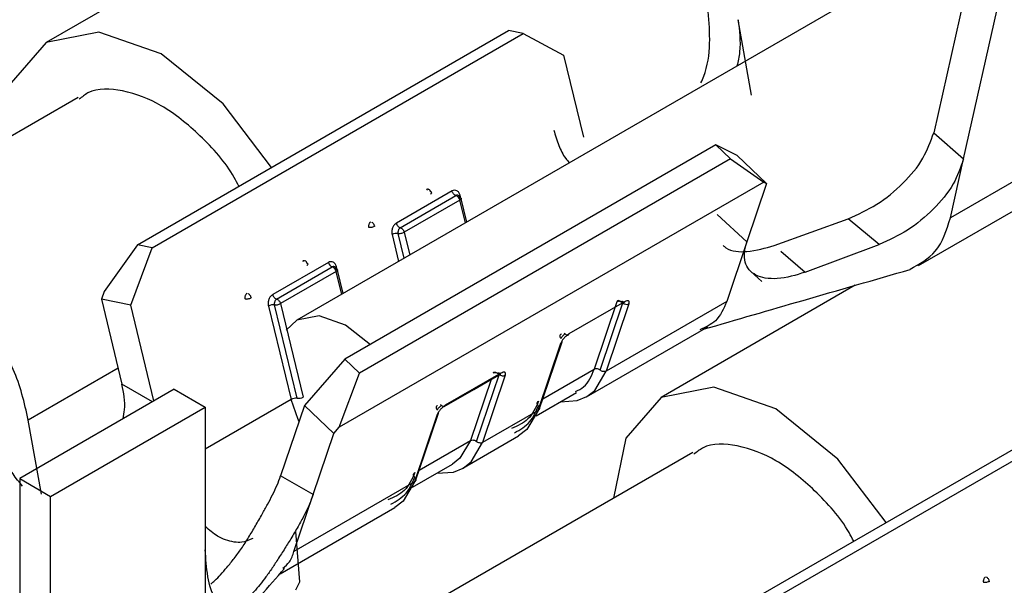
# Model space of a CAD drawing. Extents: x 897.4 to 914.4, y -8.5 to 2.5.
# Tile 18 of 36: x 906.2395 to 906.2952, y -3.1746 to -3.1426. Entities that reach past the tile are written whole.
import ezdxf

# ---------------------------------------------------------------- set-up
doc = ezdxf.new("R2010")
doc.units = 0
doc.header["$LTSCALE"] = 4
doc.header["$MEASUREMENT"] = 0
doc.layers.get('0').update_dxf_attribs({"linetype": 'CONTINUOUS'})

msp = doc.modelspace()

# ---------------------------------------------------------------- linework, layer by layer
at = {"color": 7, "linetype": 'Continuous', "lineweight": 25}
for p, q in [((906.296930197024, -3.135482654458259), (906.255171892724, -3.159589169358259)), ((906.251984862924, -3.13752247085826), (906.240988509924, -3.14387053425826)), ((906.293377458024, -3.139389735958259), (906.291222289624, -3.14897634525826)), ((906.292916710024, -3.15046334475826), (906.295083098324, -3.140826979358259)), ((906.280909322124, -3.146848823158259), (906.280147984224, -3.142583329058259)), ((906.246145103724, -3.155325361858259), (906.2671462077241, -3.143201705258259)), ((906.246977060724, -3.15549233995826), (906.2679781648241, -3.143368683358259)), ((906.2679781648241, -3.143368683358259), (906.2671462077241, -3.143201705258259)), ((906.2679781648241, -3.143368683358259), (906.270270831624, -3.14459296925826)), ((906.270270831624, -3.14459296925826), (906.271397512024, -3.149233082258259)), ((906.306167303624, -3.145717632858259), (906.292166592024, -3.153800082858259)), ((906.242785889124, -3.14698397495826), (906.228767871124, -3.155076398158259)), ((906.290369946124, -3.156493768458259), (906.304387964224, -3.14840134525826)), ((906.291222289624, -3.14897634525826), (906.292916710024, -3.15046334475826)), ((906.278890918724, -3.149668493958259), (906.257889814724, -3.161792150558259)), ((906.279722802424, -3.15046202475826), (906.278890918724, -3.149668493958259)), ((906.280098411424, -3.150266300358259), (906.278890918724, -3.149668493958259)), ((906.279722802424, -3.15046202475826), (906.258721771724, -3.16258568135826)), ((906.279722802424, -3.15046202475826), (906.2816004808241, -3.151773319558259)), ((906.281762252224, -3.151853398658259), (906.280098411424, -3.150266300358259)), ((906.292166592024, -3.153800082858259), (906.292916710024, -3.15046334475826)), ((906.2816004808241, -3.151773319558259), (906.257568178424, -3.16564687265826)), ((906.281762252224, -3.151853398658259), (906.280652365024, -3.15514294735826)), ((906.2816004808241, -3.151773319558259), (906.281762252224, -3.151853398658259)), ((906.263954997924, -3.15227535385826), (906.260804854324, -3.15409388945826)), ((906.262566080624, -3.152219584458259), (906.262511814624, -3.152198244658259)), ((906.261025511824, -3.15435073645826), (906.264175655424, -3.15253220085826)), ((906.264396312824, -3.152789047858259), (906.261246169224, -3.154607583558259)), ((906.264229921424, -3.15255354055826), (906.264175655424, -3.15253220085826)), ((906.264795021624, -3.154033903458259), (906.264458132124, -3.152646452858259)), ((906.280652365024, -3.15514294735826), (906.278971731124, -3.153605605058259)), ((906.288134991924, -3.155305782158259), (906.2863805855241, -3.153843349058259)), ((906.280652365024, -3.155142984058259), (906.279510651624, -3.158526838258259)), ((906.246145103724, -3.155325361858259), (906.2442674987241, -3.157968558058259)), ((906.245769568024, -3.158737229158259), (906.246977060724, -3.15549233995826)), ((906.246977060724, -3.15549233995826), (906.246145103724, -3.155325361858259)), ((906.283941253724, -3.15687205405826), (906.288134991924, -3.155305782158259)), ((906.2569546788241, -3.15631656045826), (906.253804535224, -3.158135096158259)), ((906.255565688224, -3.156260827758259), (906.255511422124, -3.156239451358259)), ((906.2540251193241, -3.158391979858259), (906.257175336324, -3.156573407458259)), ((906.257395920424, -3.15683025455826), (906.2542457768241, -3.15864882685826)), ((906.257175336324, -3.156573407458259), (906.2572296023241, -3.156594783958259)), ((906.257794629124, -3.15807511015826), (906.257457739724, -3.156687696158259)), ((906.280878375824, -3.156826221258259), (906.281500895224, -3.15739528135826)), ((906.2442674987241, -3.157968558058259), (906.244105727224, -3.158403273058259)), ((906.286783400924, -3.15761124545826), (906.275787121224, -3.16395930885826)), ((906.245769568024, -3.158737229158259), (906.244105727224, -3.158403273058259)), ((906.244105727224, -3.158403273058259), (906.245272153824, -3.16320721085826)), ((906.273727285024, -3.15854330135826), (906.270577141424, -3.160361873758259)), ((906.273286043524, -3.158547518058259), (906.272002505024, -3.162351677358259)), ((906.279510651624, -3.158526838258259), (906.272685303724, -3.162467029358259)), ((906.247084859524, -3.164154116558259), (906.245769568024, -3.158737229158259)), ((906.253562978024, -3.15878408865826), (906.254846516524, -3.164070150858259)), ((906.255187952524, -3.164002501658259), (906.253904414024, -3.15871643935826)), ((906.2542457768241, -3.15864882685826), (906.255529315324, -3.163934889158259)), ((906.272343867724, -3.162409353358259), (906.273627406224, -3.158605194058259)), ((906.273968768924, -3.158662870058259), (906.272685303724, -3.162467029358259)), ((906.271576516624, -3.16391362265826), (906.2784277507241, -3.15995850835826)), ((906.269417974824, -3.163084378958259), (906.270186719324, -3.160805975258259)), ((906.270302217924, -3.160322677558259), (906.270356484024, -3.16036396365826)), ((906.268835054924, -3.164689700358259), (906.2701185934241, -3.160885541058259)), ((906.257889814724, -3.161792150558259), (906.255597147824, -3.164410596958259)), ((906.258721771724, -3.16258568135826), (906.257889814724, -3.161792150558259)), ((906.257568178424, -3.16564687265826), (906.258721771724, -3.16258568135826)), ((906.266726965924, -3.162584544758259), (906.263576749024, -3.164403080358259)), ((906.265194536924, -3.163500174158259), (906.266684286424, -3.162640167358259)), ((906.266968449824, -3.162704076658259), (906.265684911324, -3.166508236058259)), ((906.248233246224, -3.163491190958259), (906.239482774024, -3.16854269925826)), ((906.248233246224, -3.163491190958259), (906.249983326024, -3.16450149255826)), ((906.263516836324, -3.164468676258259), (906.265194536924, -3.163500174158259)), ((906.268894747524, -3.164635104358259), (906.269417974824, -3.163084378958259)), ((906.280943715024, -3.175414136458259), (906.301944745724, -3.16329047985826)), ((906.281775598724, -3.175581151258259), (906.302776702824, -3.163457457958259)), ((906.268716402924, -3.16499315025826), (906.270996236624, -3.163677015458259)), ((906.241232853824, -3.169553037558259), (906.249983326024, -3.16450149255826)), ((906.249983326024, -3.16450149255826), (906.249983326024, -3.172585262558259)), ((906.255597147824, -3.164410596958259), (906.254253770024, -3.16839218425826)), ((906.257260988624, -3.165997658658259), (906.255597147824, -3.164410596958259)), ((906.263301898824, -3.164363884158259), (906.2633561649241, -3.164405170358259)), ((906.268835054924, -3.164689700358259), (906.265684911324, -3.166508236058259)), ((906.240718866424, -3.16943621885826), (906.239968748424, -3.165233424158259)), ((906.263118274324, -3.16492674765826), (906.261834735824, -3.16873090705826)), ((906.262417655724, -3.167125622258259), (906.263186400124, -3.16484718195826)), ((906.257260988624, -3.165997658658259), (906.257568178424, -3.16564687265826)), ((906.256094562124, -3.169454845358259), (906.257260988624, -3.165997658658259)), ((906.264576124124, -3.16795486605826), (906.267726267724, -3.166136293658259)), ((906.2618944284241, -3.16867631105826), (906.262417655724, -3.167125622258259)), ((906.277584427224, -3.16707274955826), (906.263566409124, -3.175165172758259)), ((906.261716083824, -3.169034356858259), (906.263978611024, -3.167728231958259)), ((906.239482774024, -3.16854269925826), (906.239482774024, -3.179700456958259)), ((906.239482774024, -3.16854269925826), (906.241232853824, -3.169553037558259)), ((906.256094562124, -3.169454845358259), (906.254253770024, -3.16839218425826)), ((906.261834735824, -3.16873090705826), (906.255009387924, -3.17267109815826)), ((906.241232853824, -3.18071075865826), (906.241232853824, -3.169553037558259)), ((906.255009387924, -3.17267109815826), (906.256094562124, -3.169454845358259)), ((906.254223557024, -3.173931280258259), (906.260725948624, -3.170177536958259)), ((906.255345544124, -3.174397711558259), (906.255119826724, -3.17155046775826)), ((906.249983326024, -3.172585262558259), (906.249983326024, -3.17662712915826)), ((906.2551130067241, -3.17483942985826), (906.255345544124, -3.174397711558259))]:
    msp.add_line(p, q, dxfattribs=at)
at = {"color": 8, "linetype": 'Continuous', "lineweight": 25}
for p, q in [((906.264710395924, -3.154082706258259), (906.264396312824, -3.152789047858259)), ((906.2644507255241, -3.15267321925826), (906.264413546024, -3.152520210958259)), ((906.2612464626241, -3.156082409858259), (906.260904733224, -3.154675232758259)), ((906.261246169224, -3.154607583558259), (906.261560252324, -3.155901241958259)), ((906.260563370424, -3.154742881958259), (906.260932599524, -3.156263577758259)), ((906.282572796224, -3.155683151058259), (906.283941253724, -3.15687205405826)), ((906.257710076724, -3.158123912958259), (906.257395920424, -3.15683025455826)), ((906.257450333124, -3.156714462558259), (906.257413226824, -3.156561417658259)), ((906.245051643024, -3.162299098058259), (906.239968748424, -3.165233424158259)), ((906.269099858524, -3.164027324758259), (906.272002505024, -3.162351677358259)), ((906.2661676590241, -3.162938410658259), (906.265002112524, -3.16639288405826)), ((906.2653435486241, -3.16645056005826), (906.266615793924, -3.16267969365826)), ((906.246998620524, -3.16420387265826), (906.245272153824, -3.16320721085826)), ((906.254846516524, -3.164070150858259), (906.249983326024, -3.16687761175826)), ((906.262099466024, -3.168068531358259), (906.265002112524, -3.16639288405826))]:
    msp.add_line(p, q, dxfattribs=at)
at = {"color": 7, "linetype": 'Continuous', "lineweight": 25, "flags": 128}
for points in [[(906.253732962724, -3.15094499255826), (906.251005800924, -3.147352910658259), (906.247488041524, -3.144514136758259), (906.2439702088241, -3.143291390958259), (906.240987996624, -3.143870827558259), (906.238995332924, -3.146164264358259), (906.238298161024, -3.149574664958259)], [(906.2822008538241, -3.155360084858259), (906.284290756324, -3.154601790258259), (906.286380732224, -3.153843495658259)], [(906.259332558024, -3.16097573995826), (906.257927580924, -3.15986207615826), (906.256436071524, -3.15934365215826), (906.255171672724, -3.15958931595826), (906.254564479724, -3.160146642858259)], [(906.288531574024, -3.17103376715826), (906.285804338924, -3.16744168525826), (906.282286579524, -3.164602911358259), (906.278768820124, -3.16338016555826), (906.275786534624, -3.163959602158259), (906.273793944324, -3.166253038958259), (906.273096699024, -3.169663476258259)], [(906.270091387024, -3.164199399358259), (906.271031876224, -3.164136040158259), (906.271578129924, -3.16391270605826)], [(906.268835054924, -3.164689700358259), (906.268188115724, -3.165779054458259), (906.267726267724, -3.166136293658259)], [(906.263091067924, -3.16824060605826), (906.264031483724, -3.16817724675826), (906.264577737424, -3.167953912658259)], [(906.261834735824, -3.16873090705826), (906.261187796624, -3.16982026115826), (906.260725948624, -3.170177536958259)]]:
    msp.add_lwpolyline(points, dxfattribs=at)
at = {"color": 8, "linetype": 'Continuous', "lineweight": 25, "flags": 128}
for points in [[(906.271578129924, -3.16391270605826), (906.272038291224, -3.163556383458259), (906.272685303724, -3.162467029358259)], [(906.255294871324, -3.16530642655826), (906.255244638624, -3.165200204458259), (906.254846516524, -3.164070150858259)], [(906.265002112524, -3.16639288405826), (906.2644049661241, -3.16739845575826), (906.263978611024, -3.167728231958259)], [(906.264577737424, -3.167953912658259), (906.265037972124, -3.167597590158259), (906.265684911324, -3.166508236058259)]]:
    msp.add_lwpolyline(points, dxfattribs=at)
at = {"color": 7, "linetype": 'Continuous', "lineweight": 25}
for centre, radius, start, end in [((906.264019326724, -3.152878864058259), 0.0003875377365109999, 13.40077942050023, 57.08342304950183), ((906.2608375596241, -3.15523136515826), 0.0005601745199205, 83.11278100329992, 119.3058178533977), ((906.260986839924, -3.154528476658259), 0.0001818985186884, 59.27401167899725, 77.72515075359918), ((906.257293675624, -3.156248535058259), 0.0003457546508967, 191.3466578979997, 249.9851350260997), ((906.257018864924, -3.156920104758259), 0.0003876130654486, 13.4032971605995, 57.06550853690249), ((906.2539874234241, -3.158567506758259), 0.0001795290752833, 59.1868593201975, 77.87934469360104), ((906.253837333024, -3.159273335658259), 0.0005609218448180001, 83.13151346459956, 119.2823922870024), ((906.255120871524, -3.164559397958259), 0.0005609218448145, 83.13151346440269, 119.2823922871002), ((906.255255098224, -3.163445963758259), 0.0005605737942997, 263.120577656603, 299.2861776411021)]:
    msp.add_arc(centre, radius, start, end, dxfattribs=at)
at = {"color": 8, "linetype": 'Continuous', "lineweight": 25}
for centre, radius, start, end in [((906.273839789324, -3.158387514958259), 0.0003040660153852, 226.7856170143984, 295.0989589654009), ((906.270053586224, -3.16076154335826), 0.0001400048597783, 297.6662943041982, 6.34832999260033), ((906.266634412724, -3.16255771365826), 9.63639006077e-05, 301.1684505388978, 343.8332154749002), ((906.263053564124, -3.164802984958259), 0.0001396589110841, 297.6031355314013, 6.445994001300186)]:
    msp.add_arc(centre, radius, start, end, dxfattribs=at)
at = {"color": 7, "linetype": 'Continuous', "lineweight": 25}
for points, knots in [([(906.2780484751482, -3.146146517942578), (906.2781015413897, -3.146027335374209), (906.2784110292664, -3.145332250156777), (906.278608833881, -3.143946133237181), (906.2785046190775, -3.142716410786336), (906.2784535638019, -3.142113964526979)], [0, 0, 0, 0, 0.0954842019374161, 0.5568738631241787, 1, 1, 1, 1]), ([(906.2801479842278, -3.142583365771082), (906.2802241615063, -3.143195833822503), (906.2803340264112, -3.144079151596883), (906.2801441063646, -3.144942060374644), (906.2800858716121, -3.145206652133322)], [0, 0, 0, 0, 0.693372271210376, 1, 1, 1, 1]), ([(906.2518947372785, -3.152006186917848), (906.2518087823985, -3.151840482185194), (906.2512518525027, -3.150766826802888), (906.249803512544, -3.149161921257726), (906.2476690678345, -3.147401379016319), (906.2454945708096, -3.146538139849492), (906.2436829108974, -3.146410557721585), (906.2430087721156, -3.146954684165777), (906.242848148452, -3.147084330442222)], [0, 0, 0, 0, 0.0494699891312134, 0.3205323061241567, 0.5657790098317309, 0.7734177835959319, 0.9460133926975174, 1, 1, 1, 1]), ([(906.2697168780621, -3.148830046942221), (906.2698027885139, -3.149123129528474), (906.2699660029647, -3.149679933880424), (906.2702743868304, -3.150309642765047), (906.2705273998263, -3.150600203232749), (906.270599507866, -3.150683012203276)], [0, 0, 0, 0, 0.4427745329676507, 0.8411922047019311, 1, 1, 1, 1]), ([(906.2863807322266, -3.153843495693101), (906.2869332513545, -3.153595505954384), (906.2880692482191, -3.153085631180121), (906.289492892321, -3.151889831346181), (906.2906619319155, -3.150534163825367), (906.2910453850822, -3.149468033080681), (906.2912222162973, -3.148976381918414)], [0, 0, 0, 0, 0.2549777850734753, 0.5242424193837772, 0.7806021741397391, 1, 1, 1, 1]), ([(906.2929167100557, -3.150463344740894), (906.2927429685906, -3.150948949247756), (906.2923658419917, -3.152003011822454), (906.2912153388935, -3.153348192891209), (906.2898083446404, -3.154539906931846), (906.2886837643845, -3.155054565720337), (906.2881349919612, -3.15530570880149)], [0, 0, 0, 0, 0.2185866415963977, 0.4744684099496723, 0.7435512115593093, 1, 1, 1, 1]), ([(906.2627410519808, -3.152320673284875), (906.262735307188, -3.15230218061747), (906.2627250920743, -3.152269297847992), (906.2626949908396, -3.152224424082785), (906.2626560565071, -3.152190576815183), (906.262609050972, -3.152175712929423), (906.2625594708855, -3.15217543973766), (906.2625296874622, -3.152189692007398), (906.2625118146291, -3.15219824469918)], [0, 0, 0, 0, 0.1886317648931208, 0.3354159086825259, 0.5243840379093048, 0.681413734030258, 0.8088185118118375, 1, 1, 1, 1]), ([(906.26273247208, -3.152455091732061), (906.2627513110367, -3.15244316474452), (906.2627826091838, -3.152423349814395), (906.2628157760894, -3.152377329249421), (906.2627902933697, -3.152331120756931), (906.2627594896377, -3.152324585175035), (906.2627410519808, -3.152320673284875)], [0, 0, 0, 0, 0.333942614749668, 0.5547963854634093, 0.7335221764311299, 1, 1, 1, 1]), ([(906.2644135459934, -3.152520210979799), (906.2643935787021, -3.152463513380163), (906.264365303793, -3.152383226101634), (906.264294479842, -3.152300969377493), (906.2642171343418, -3.152247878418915), (906.2640936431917, -3.152220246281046), (906.264002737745, -3.152256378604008), (906.2639549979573, -3.152275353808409)], [0, 0, 0, 0, 0.2925115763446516, 0.414214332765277, 0.5271806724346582, 0.7516948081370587, 1, 1, 1, 1]), ([(906.2641756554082, -3.15253220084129), (906.2641522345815, -3.152523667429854), (906.2641008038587, -3.152504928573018), (906.2640381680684, -3.152442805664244), (906.2639845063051, -3.152366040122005), (906.2639647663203, -3.152305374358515), (906.2639549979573, -3.152275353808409)], [0, 0, 0, 0, 0.2097885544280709, 0.460683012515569, 0.7331181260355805, 1, 1, 1, 1]), ([(906.2644049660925, -3.152654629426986), (906.2643991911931, -3.152636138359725), (906.2643889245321, -3.15260326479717), (906.2643588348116, -3.152558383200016), (906.2643199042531, -3.152524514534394), (906.264272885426, -3.152509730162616), (906.2642233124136, -3.152509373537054), (906.2641935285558, -3.152523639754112), (906.2641756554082, -3.15253220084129)], [0, 0, 0, 0, 0.188706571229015, 0.3354840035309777, 0.5244434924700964, 0.6814292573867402, 0.8088272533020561, 1, 1, 1, 1]), ([(906.2644135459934, -3.152520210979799), (906.2643947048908, -3.152532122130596), (906.2643633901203, -3.152551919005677), (906.2643302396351, -3.152597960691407), (906.2643557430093, -3.152644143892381), (906.2643865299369, -3.152650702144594), (906.2644049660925, -3.152654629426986)], [0, 0, 0, 0, 0.3338482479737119, 0.5548709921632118, 0.7334431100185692, 1, 1, 1, 1]), ([(906.2644049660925, -3.152654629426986), (906.2644233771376, -3.152658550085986), (906.2644541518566, -3.152665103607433), (906.2644795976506, -3.152711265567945), (906.2644465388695, -3.152757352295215), (906.2644151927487, -3.152777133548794), (906.2643963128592, -3.152789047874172)], [0, 0, 0, 0, 0.2662013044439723, 0.4449649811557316, 0.6657002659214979, 1, 1, 1, 1]), ([(906.2593616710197, -3.154016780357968), (906.2593431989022, -3.154029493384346), (906.2593112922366, -3.154051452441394), (906.2592764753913, -3.154100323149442), (906.2592504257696, -3.154157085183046), (906.2592340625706, -3.154219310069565), (906.2592304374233, -3.154283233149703), (906.2592372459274, -3.154321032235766), (906.259240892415, -3.154341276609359)], [0, 0, 0, 0, 0.181065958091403, 0.3127530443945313, 0.4825140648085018, 0.6881807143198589, 0.8329963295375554, 1, 1, 1, 1]), ([(906.2595823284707, -3.154273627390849), (906.2595749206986, -3.154249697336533), (906.259559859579, -3.154201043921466), (906.259520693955, -3.154135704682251), (906.259473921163, -3.154078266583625), (906.2594346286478, -3.154051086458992), (906.2594159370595, -3.154038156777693)], [0, 0, 0, 0, 0.253907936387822, 0.5162331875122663, 0.7698704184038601, 1, 1, 1, 1]), ([(906.260804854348, -3.154093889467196), (906.2607577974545, -3.154130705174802), (906.2606876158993, -3.154185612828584), (906.2606230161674, -3.154285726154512), (906.2605742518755, -3.154397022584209), (906.260539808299, -3.154552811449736), (906.2605554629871, -3.154679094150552), (906.260563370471, -3.15474288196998)], [0, 0, 0, 0, 0.2419766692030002, 0.3608886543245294, 0.4825624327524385, 0.738632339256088, 1, 1, 1, 1]), ([(906.260804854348, -3.154093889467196), (906.2608146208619, -3.154123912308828), (906.2608343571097, -3.154184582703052), (906.2608880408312, -3.154261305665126), (906.2609505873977, -3.154323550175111), (906.2610020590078, -3.154342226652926), (906.261025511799, -3.154350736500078)], [0, 0, 0, 0, 0.2668648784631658, 0.5392826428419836, 0.7900763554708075, 1, 1, 1, 1]), ([(906.2898869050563, -3.156695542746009), (906.290415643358, -3.156401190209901), (906.2915682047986, -3.155759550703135), (906.2919564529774, -3.154488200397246), (906.2921665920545, -3.153800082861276)], [0, 0, 0, 0, 0.4587506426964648, 1, 1, 1, 1]), ([(906.2595823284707, -3.154273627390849), (906.2595561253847, -3.154286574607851), (906.2595010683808, -3.154313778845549), (906.2594114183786, -3.154336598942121), (906.2593230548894, -3.154349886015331), (906.2592665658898, -3.154343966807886), (906.259240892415, -3.154341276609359)], [0, 0, 0, 0, 0.2473512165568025, 0.5197256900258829, 0.7817219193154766, 1, 1, 1, 1]), ([(906.261025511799, -3.154350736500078), (906.2610070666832, -3.154363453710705), (906.2609751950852, -3.154385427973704), (906.2609403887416, -3.15443430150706), (906.2609142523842, -3.154491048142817), (906.2608979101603, -3.154553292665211), (906.2608942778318, -3.154617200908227), (906.2609010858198, -3.154654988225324), (906.2609047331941, -3.154675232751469)], [0, 0, 0, 0, 0.1809244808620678, 0.3126221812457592, 0.4825717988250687, 0.6882550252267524, 0.8329828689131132, 1, 1, 1, 1]), ([(906.2609047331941, -3.154675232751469), (906.260930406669, -3.154677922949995), (906.2609868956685, -3.154683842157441), (906.2610752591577, -3.154670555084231), (906.26116490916, -3.154647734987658), (906.2612199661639, -3.15462053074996), (906.2612461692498, -3.15460758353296)], [0, 0, 0, 0, 0.2182780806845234, 0.4802743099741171, 0.7526487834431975, 1, 1, 1, 1]), ([(906.2610797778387, -3.154372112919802), (906.2610984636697, -3.154385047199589), (906.2611377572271, -3.154412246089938), (906.2611846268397, -3.154469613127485), (906.2612236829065, -3.154535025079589), (906.2612387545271, -3.154583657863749), (906.2612461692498, -3.15460758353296)], [0, 0, 0, 0, 0.2301209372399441, 0.4839105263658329, 0.7461016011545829, 1, 1, 1, 1]), ([(906.283941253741, -3.156871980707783), (906.2834193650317, -3.157034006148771), (906.2826823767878, -3.157262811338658), (906.2817229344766, -3.1572313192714), (906.2811673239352, -3.157068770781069), (906.2807462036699, -3.156755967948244), (906.2805195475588, -3.156292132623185), (906.2804846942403, -3.155729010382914), (906.2805929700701, -3.155350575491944), (906.2806523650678, -3.155142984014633)], [0, 0, 0, 0, 0.3251741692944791, 0.4591966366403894, 0.5706526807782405, 0.668647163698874, 0.7647702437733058, 0.8709640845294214, 1, 1, 1, 1]), ([(906.2793113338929, -3.155362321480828), (906.2793598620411, -3.155403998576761), (906.2797125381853, -3.155706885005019), (906.2808119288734, -3.155758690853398), (906.2816953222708, -3.15550516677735), (906.2822008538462, -3.15536008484)], [0, 0, 0, 0, 0.0638874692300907, 0.464299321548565, 1, 1, 1, 1]), ([(906.2557407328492, -3.156361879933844), (906.2557349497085, -3.156343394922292), (906.2557246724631, -3.156310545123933), (906.2556946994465, -3.156265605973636), (906.2556557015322, -3.156231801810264), (906.2556087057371, -3.156216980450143), (906.2555591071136, -3.156216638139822), (906.2555293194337, -3.15623088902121), (906.2555114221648, -3.156239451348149)], [0, 0, 0, 0, 0.1886989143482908, 0.3353377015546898, 0.5242132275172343, 0.6814572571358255, 0.8086106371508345, 1, 1, 1, 1]), ([(906.2574132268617, -3.156561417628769), (906.2573932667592, -3.15650471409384), (906.2573650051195, -3.156424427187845), (906.257294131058, -3.156342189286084), (906.2572167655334, -3.156289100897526), (906.2570932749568, -3.156261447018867), (906.2570023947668, -3.15629758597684), (906.2569546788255, -3.156316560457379)], [0, 0, 0, 0, 0.2925197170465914, 0.4141805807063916, 0.5272834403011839, 0.7518038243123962, 1, 1, 1, 1]), ([(906.2557320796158, -3.156496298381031), (906.2557509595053, -3.156484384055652), (906.2557823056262, -3.156464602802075), (906.2558153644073, -3.156418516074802), (906.2557899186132, -3.156372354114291), (906.2557591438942, -3.156365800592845), (906.2557407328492, -3.156361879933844)], [0, 0, 0, 0, 0.334299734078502, 0.5550350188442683, 0.7337986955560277, 1, 1, 1, 1]), ([(906.2574045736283, -3.156695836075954), (906.2573987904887, -3.156677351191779), (906.2573885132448, -3.156644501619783), (906.2573585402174, -3.156599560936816), (906.2573195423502, -3.156565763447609), (906.2572725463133, -3.156550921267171), (906.2572229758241, -3.156550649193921), (906.2571932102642, -3.156564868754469), (906.2571753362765, -3.15657340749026)], [0, 0, 0, 0, 0.1887489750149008, 0.335426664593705, 0.5243522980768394, 0.6816380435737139, 0.8088261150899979, 1, 1, 1, 1]), ([(906.2574132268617, -3.156561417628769), (906.2573943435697, -3.156573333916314), (906.2573629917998, -3.156593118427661), (906.2573299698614, -3.156639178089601), (906.2573553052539, -3.15668540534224), (906.2573861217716, -3.156691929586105), (906.2574045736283, -3.156695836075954)], [0, 0, 0, 0, 0.3342412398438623, 0.5549379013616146, 0.7335123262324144, 1, 1, 1, 1]), ([(906.2574045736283, -3.156695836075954), (906.2574230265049, -3.156699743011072), (906.2574538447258, -3.156706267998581), (906.2574791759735, -3.156752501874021), (906.2574461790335, -3.15679858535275), (906.2574148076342, -3.156818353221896), (906.257395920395, -3.156830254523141)], [0, 0, 0, 0, 0.2664740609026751, 0.4450393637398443, 0.665884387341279, 1, 1, 1, 1]), ([(906.2781807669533, -3.160101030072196), (906.280062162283, -3.159554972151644), (906.2839666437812, -3.158421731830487), (906.2878733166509, -3.157296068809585), (906.2898975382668, -3.156712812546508)], [0, 0, 0, 0, 0.481855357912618, 1, 1, 1, 1]), ([(906.2523612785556, -3.158057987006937), (906.2523428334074, -3.158070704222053), (906.2523109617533, -3.15809267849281), (906.2522761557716, -3.158141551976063), (906.2522500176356, -3.158198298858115), (906.2522336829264, -3.158260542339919), (906.2522300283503, -3.158324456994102), (906.252236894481, -3.158362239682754), (906.2522405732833, -3.158382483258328)], [0, 0, 0, 0, 0.1809195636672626, 0.3126136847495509, 0.4825586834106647, 0.6882363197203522, 0.8329602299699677, 1, 1, 1, 1]), ([(906.2522405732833, -3.158382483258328), (906.2522662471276, -3.158385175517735), (906.2523227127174, -3.158391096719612), (906.2524110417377, -3.158377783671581), (906.2525006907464, -3.158355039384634), (906.2525557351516, -3.15832779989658), (906.2525819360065, -3.158314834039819)], [0, 0, 0, 0, 0.2183196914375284, 0.480159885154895, 0.7525587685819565, 1, 1, 1, 1]), ([(906.2524155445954, -3.158079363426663), (906.2524342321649, -3.158092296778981), (906.2524735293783, -3.158119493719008), (906.2525203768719, -3.158176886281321), (906.2525595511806, -3.158242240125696), (906.2525745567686, -3.15829090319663), (906.2525819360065, -3.158314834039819)], [0, 0, 0, 0, 0.2301113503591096, 0.483890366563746, 0.7461948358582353, 1, 1, 1, 1]), ([(906.2538045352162, -3.158135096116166), (906.2537574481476, -3.158171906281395), (906.2536872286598, -3.158226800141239), (906.2536226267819, -3.158326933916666), (906.2535738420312, -3.158438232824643), (906.2535395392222, -3.158594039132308), (906.2535551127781, -3.158720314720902), (906.2535629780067, -3.158784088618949)], [0, 0, 0, 0, 0.2420394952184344, 0.3609460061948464, 0.4826141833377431, 0.7387007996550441, 1, 1, 1, 1]), ([(906.2538045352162, -3.158135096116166), (906.2538142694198, -3.158165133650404), (906.2538339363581, -3.158225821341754), (906.2538876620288, -3.158302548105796), (906.2539502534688, -3.158364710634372), (906.2540016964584, -3.158383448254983), (906.2540251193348, -3.15839197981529)], [0, 0, 0, 0, 0.266903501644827, 0.5392505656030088, 0.7902128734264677, 1, 1, 1, 1]), ([(906.2540251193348, -3.15839197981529), (906.2540066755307, -3.158404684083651), (906.2539748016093, -3.158426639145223), (906.2539399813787, -3.158475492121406), (906.2539139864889, -3.158532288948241), (906.2538974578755, -3.158594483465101), (906.2538939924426, -3.158658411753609), (906.2539007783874, -3.15869619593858), (906.2539044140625, -3.15871643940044)], [0, 0, 0, 0, 0.1808819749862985, 0.3125937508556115, 0.4824766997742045, 0.6882311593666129, 0.8329650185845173, 1, 1, 1, 1]), ([(906.2540793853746, -3.158413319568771), (906.2540980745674, -3.158426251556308), (906.2541373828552, -3.158453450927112), (906.254184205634, -3.158510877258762), (906.2542233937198, -3.158576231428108), (906.254238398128, -3.158624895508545), (906.2542457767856, -3.158648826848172)], [0, 0, 0, 0, 0.2300896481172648, 0.4839390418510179, 0.7462187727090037, 1, 1, 1, 1]), ([(906.2734523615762, -3.158504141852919), (906.273434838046, -3.158495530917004), (906.2734025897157, -3.158479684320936), (906.2733501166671, -3.15847879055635), (906.273306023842, -3.158503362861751), (906.2732928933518, -3.158532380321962), (906.2732860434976, -3.1585475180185)], [0, 0, 0, 0, 0.2898815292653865, 0.533465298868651, 0.7566203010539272, 1, 1, 1, 1]), ([(906.2736274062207, -3.158605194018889), (906.2736026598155, -3.158585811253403), (906.2735523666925, -3.158546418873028), (906.2734605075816, -3.158519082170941), (906.2733672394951, -3.158513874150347), (906.273312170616, -3.158536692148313), (906.2732860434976, -3.1585475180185)], [0, 0, 0, 0, 0.2548910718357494, 0.5180254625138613, 0.7713299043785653, 1, 1, 1, 1]), ([(906.273506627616, -3.158545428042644), (906.2735238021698, -3.158537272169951), (906.2735499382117, -3.158524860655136), (906.2735865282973, -3.158516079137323), (906.2736167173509, -3.158517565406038), (906.27363574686, -3.158540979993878), (906.2736369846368, -3.158572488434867), (906.2736310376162, -3.158592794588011), (906.2736274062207, -3.158605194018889)], [0, 0, 0, 0, 0.2763077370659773, 0.4204819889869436, 0.5514181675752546, 0.6920184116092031, 0.8119389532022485, 1, 1, 1, 1]), ([(906.2737272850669, -3.158543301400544), (906.2737181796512, -3.158561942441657), (906.2737004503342, -3.15859823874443), (906.2736356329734, -3.158616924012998), (906.2735671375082, -3.158595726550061), (906.2735281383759, -3.158563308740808), (906.273506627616, -3.158545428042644)], [0, 0, 0, 0, 0.2232759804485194, 0.4347446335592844, 0.6882219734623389, 1, 1, 1, 1]), ([(906.273968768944, -3.158662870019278), (906.2739786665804, -3.158625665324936), (906.2739918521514, -3.15857610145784), (906.2739732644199, -3.158514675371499), (906.2739283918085, -3.158480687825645), (906.273834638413, -3.158489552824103), (906.2737678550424, -3.158522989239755), (906.2737272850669, -3.158543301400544)], [0, 0, 0, 0, 0.2751779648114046, 0.3665904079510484, 0.449053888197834, 0.6653078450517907, 1, 1, 1, 1]), ([(906.2795106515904, -3.158526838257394), (906.2793366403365, -3.15893217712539), (906.2790227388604, -3.159663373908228), (906.2783021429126, -3.159982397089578), (906.2779810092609, -3.160124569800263)], [0, 0, 0, 0, 0.5543499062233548, 1, 1, 1, 1]), ([(906.2539044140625, -3.15871643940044), (906.2539300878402, -3.158719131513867), (906.2539865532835, -3.15872505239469), (906.2540748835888, -3.158711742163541), (906.2541645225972, -3.158688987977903), (906.2542195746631, -3.158661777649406), (906.2542457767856, -3.158648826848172)], [0, 0, 0, 0, 0.2183290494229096, 0.4801804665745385, 0.7525910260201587, 1, 1, 1, 1]), ([(906.2701358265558, -3.160366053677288), (906.2701155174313, -3.160381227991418), (906.2700759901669, -3.160410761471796), (906.2700542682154, -3.160485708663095), (906.2700725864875, -3.160563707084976), (906.2701082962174, -3.160604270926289), (906.2701272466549, -3.160625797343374)], [0, 0, 0, 0, 0.2438266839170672, 0.4745552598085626, 0.7211570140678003, 1, 1, 1, 1]), ([(906.2705771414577, -3.160361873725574), (906.2705258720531, -3.160396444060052), (906.2704493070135, -3.160448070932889), (906.2703591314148, -3.160531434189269), (906.2702771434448, -3.160619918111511), (906.2701884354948, -3.160734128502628), (906.2701409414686, -3.160837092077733), (906.2701185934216, -3.16088554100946)], [0, 0, 0, 0, 0.2619242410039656, 0.3911541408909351, 0.5200126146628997, 0.7741446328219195, 1, 1, 1, 1]), ([(906.2701272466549, -3.160625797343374), (906.2701335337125, -3.160610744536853), (906.2701459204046, -3.160581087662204), (906.2701767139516, -3.160533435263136), (906.2702134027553, -3.160483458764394), (906.2702589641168, -3.160439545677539), (906.2703053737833, -3.160399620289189), (906.2703379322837, -3.160376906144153), (906.2703564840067, -3.16036396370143)], [0, 0, 0, 0, 0.1382209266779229, 0.2723213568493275, 0.4804686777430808, 0.6631939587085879, 0.8080890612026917, 1, 1, 1, 1]), ([(906.2703564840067, -3.16036396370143), (906.2703779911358, -3.160381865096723), (906.2704169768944, -3.16041431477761), (906.2704854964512, -3.160435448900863), (906.2705502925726, -3.160416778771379), (906.2705680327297, -3.160380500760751), (906.2705771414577, -3.160361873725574)], [0, 0, 0, 0, 0.3118788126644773, 0.5653396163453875, 0.7768225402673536, 1, 1, 1, 1]), ([(906.2399687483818, -3.165233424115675), (906.2397466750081, -3.164252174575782), (906.2394173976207, -3.162797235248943), (906.2386745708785, -3.161512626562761), (906.238432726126, -3.161094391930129)], [0, 0, 0, 0, 0.6744264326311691, 1, 1, 1, 1]), ([(906.2709424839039, -3.163623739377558), (906.2711066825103, -3.163544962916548), (906.2716304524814, -3.163293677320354), (906.2718510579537, -3.162735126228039), (906.2720025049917, -3.16235167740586)], [0, 0, 0, 0, 0.3134937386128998, 1, 1, 1, 1]), ([(906.2720025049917, -3.16235167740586), (906.272028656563, -3.162340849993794), (906.2720837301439, -3.162318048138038), (906.2721769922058, -3.162323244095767), (906.2722688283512, -3.162350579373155), (906.2723191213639, -3.162389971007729), (906.272343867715, -3.162409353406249)], [0, 0, 0, 0, 0.2288620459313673, 0.4819692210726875, 0.7451063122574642, 1, 1, 1, 1]), ([(906.2726853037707, -3.162467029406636), (906.2726591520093, -3.162477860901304), (906.272604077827, -3.162500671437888), (906.2725107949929, -3.162495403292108), (906.2724189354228, -3.162468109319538), (906.272368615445, -3.162428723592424), (906.272343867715, -3.162409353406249)], [0, 0, 0, 0, 0.2288310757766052, 0.4819057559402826, 0.7451974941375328, 1, 1, 1, 1]), ([(906.2662856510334, -3.16258872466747), (906.2662925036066, -3.162573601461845), (906.266305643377, -3.16254460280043), (906.26634972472, -3.162520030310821), (906.2664022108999, -3.162520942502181), (906.2664344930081, -3.162536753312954), (906.2664520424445, -3.162545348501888)], [0, 0, 0, 0, 0.2431940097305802, 0.4663231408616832, 0.7098786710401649, 1, 1, 1, 1]), ([(906.2666270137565, -3.162646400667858), (906.2666022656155, -3.162627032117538), (906.2665519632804, -3.162587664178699), (906.2664601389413, -3.162560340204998), (906.2663668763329, -3.162555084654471), (906.2663118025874, -3.162577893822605), (906.2662856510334, -3.16258872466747)], [0, 0, 0, 0, 0.254850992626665, 0.5180025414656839, 0.7711253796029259, 1, 1, 1, 1]), ([(906.2665063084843, -3.162586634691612), (906.2665234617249, -3.16257848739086), (906.2665495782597, -3.162566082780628), (906.26658614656, -3.162557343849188), (906.2666164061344, -3.162558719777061), (906.2666353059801, -3.1625822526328), (906.266636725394, -3.162613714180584), (906.2666306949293, -3.162634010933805), (906.2666270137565, -3.162646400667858)], [0, 0, 0, 0, 0.2759714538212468, 0.4201782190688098, 0.5514730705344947, 0.6920088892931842, 0.8119931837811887, 1, 1, 1, 1]), ([(906.2666270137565, -3.162646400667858), (906.2666517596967, -3.162665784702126), (906.2667020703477, -3.162705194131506), (906.2667939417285, -3.162732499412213), (906.266887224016, -3.162737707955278), (906.2669422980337, -3.162714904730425), (906.2669684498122, -3.162704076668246)], [0, 0, 0, 0, 0.2548451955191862, 0.5181224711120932, 0.7711814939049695, 1, 1, 1, 1]), ([(906.2669684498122, -3.162704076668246), (906.2669782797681, -3.162666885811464), (906.2669913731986, -3.162617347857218), (906.2669729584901, -3.16255584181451), (906.2669279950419, -3.162521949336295), (906.2668343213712, -3.16253079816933), (906.266767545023, -3.162564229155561), (906.2667269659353, -3.162584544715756)], [0, 0, 0, 0, 0.275191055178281, 0.3665525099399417, 0.4491658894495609, 0.6652655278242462, 1, 1, 1, 1]), ([(906.2453320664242, -3.165165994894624), (906.2453672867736, -3.16499391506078), (906.2454999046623, -3.164345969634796), (906.2453685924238, -3.163689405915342), (906.245272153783, -3.163207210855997)], [0, 0, 0, 0, 0.2655776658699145, 1, 1, 1, 1]), ([(906.2631355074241, -3.1644072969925), (906.2631151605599, -3.164422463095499), (906.2630755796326, -3.164451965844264), (906.2630539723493, -3.164526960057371), (906.2630722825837, -3.164604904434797), (906.2631079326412, -3.164645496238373), (906.2631268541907, -3.164667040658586)], [0, 0, 0, 0, 0.2440167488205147, 0.4746878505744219, 0.7211864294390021, 1, 1, 1, 1]), ([(906.2635767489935, -3.164403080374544), (906.2635254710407, -3.164437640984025), (906.2634489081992, -3.164489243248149), (906.2633587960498, -3.164572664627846), (906.2632768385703, -3.164661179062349), (906.2631880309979, -3.164775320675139), (906.2631405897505, -3.164878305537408), (906.2631182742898, -3.164926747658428)], [0, 0, 0, 0, 0.2619424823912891, 0.3911049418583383, 0.5200103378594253, 0.7742219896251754, 1, 1, 1, 1]), ([(906.2631268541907, -3.164667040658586), (906.2631331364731, -3.164651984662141), (906.2631455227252, -3.164622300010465), (906.2631764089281, -3.164574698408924), (906.2632129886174, -3.164524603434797), (906.2632586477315, -3.16448080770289), (906.2633049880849, -3.164440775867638), (906.2633375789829, -3.164418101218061), (906.2633561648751, -3.1644051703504)], [0, 0, 0, 0, 0.1381893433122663, 0.2724563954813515, 0.4804304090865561, 0.6632610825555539, 0.8079649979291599, 1, 1, 1, 1]), ([(906.2633561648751, -3.1644051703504), (906.2633776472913, -3.164423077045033), (906.2634166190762, -3.164455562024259), (906.2634851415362, -3.16447663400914), (906.2635499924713, -3.164458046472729), (906.2635676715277, -3.164421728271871), (906.2635767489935, -3.164403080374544)], [0, 0, 0, 0, 0.3116682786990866, 0.5654051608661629, 0.7768534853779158, 1, 1, 1, 1]), ([(906.26885228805, -3.164170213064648), (906.2686894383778, -3.164542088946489), (906.2683773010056, -3.165254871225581), (906.2676661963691, -3.165563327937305), (906.2673260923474, -3.165710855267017)], [0, 0, 0, 0, 0.521724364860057, 1, 1, 1, 1]), ([(906.2674898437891, -3.165958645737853), (906.2678098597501, -3.165774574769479), (906.2684335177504, -3.165415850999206), (906.2687093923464, -3.164752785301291), (906.2688437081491, -3.164429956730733)], [0, 0, 0, 0, 0.5131273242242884, 1, 1, 1, 1]), ([(906.2688437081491, -3.164429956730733), (906.2688247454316, -3.164408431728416), (906.268789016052, -3.164367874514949), (906.2687708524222, -3.164289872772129), (906.2687924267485, -3.164214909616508), (906.2688319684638, -3.164185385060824), (906.26885228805, -3.164170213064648)], [0, 0, 0, 0, 0.2788770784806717, 0.5254576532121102, 0.756143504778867, 1, 1, 1, 1]), ([(906.2688437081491, -3.164429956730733), (906.268862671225, -3.164451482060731), (906.2688983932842, -3.164492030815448), (906.2689165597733, -3.164570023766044), (906.2688950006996, -3.164645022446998), (906.2688554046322, -3.164674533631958), (906.2688350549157, -3.164689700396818)], [0, 0, 0, 0, 0.2788287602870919, 0.525249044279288, 0.7560099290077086, 1, 1, 1, 1]), ([(906.2396398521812, -3.168974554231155), (906.2392706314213, -3.16852137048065), (906.2385437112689, -3.167629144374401), (906.2384693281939, -3.166481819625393), (906.238432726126, -3.165917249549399)], [0, 0, 0, 0, 0.5079247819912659, 1, 1, 1, 1]), ([(906.2650021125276, -3.166392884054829), (906.2650282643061, -3.166382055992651), (906.2650833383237, -3.166359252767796), (906.2651766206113, -3.166364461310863), (906.2652684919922, -3.166391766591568), (906.265318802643, -3.166431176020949), (906.2653435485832, -3.166450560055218)], [0, 0, 0, 0, 0.2288185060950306, 0.4818775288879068, 0.7451548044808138, 1, 1, 1, 1]), ([(906.2656849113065, -3.166508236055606), (906.2656587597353, -3.166519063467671), (906.2656036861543, -3.166541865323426), (906.2655104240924, -3.166536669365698), (906.265418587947, -3.16650933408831), (906.2653682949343, -3.166469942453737), (906.2653435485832, -3.166450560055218)], [0, 0, 0, 0, 0.2288620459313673, 0.4819692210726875, 0.7451063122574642, 1, 1, 1, 1]), ([(906.2866933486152, -3.172094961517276), (906.2866073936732, -3.171929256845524), (906.2860504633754, -3.170855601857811), (906.2846021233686, -3.169250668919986), (906.2824676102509, -3.167490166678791), (906.2802931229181, -3.166626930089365), (906.2784814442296, -3.166499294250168), (906.277807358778, -3.167043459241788), (906.2776467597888, -3.167173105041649)], [0, 0, 0, 0, 0.0494699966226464, 0.3205323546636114, 0.5657842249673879, 0.7734230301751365, 0.9460186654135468, 1, 1, 1, 1]), ([(906.2503063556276, -3.174515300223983), (906.2503830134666, -3.174449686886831), (906.2505733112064, -3.174286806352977), (906.2508723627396, -3.173967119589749), (906.251237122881, -3.173550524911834), (906.2516350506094, -3.173055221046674), (906.2520518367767, -3.172494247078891), (906.2524455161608, -3.17187669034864), (906.2528294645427, -3.17122061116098), (906.253192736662, -3.170600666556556), (906.2535173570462, -3.170016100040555), (906.2537994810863, -3.169470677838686), (906.2540533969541, -3.168934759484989), (906.2541890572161, -3.168567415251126), (906.2542537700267, -3.168392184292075)], [0, 0, 0, 0, 0.0412208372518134, 0.1023278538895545, 0.178641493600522, 0.2675922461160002, 0.3619408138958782, 0.4641504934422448, 0.5667394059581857, 0.6726690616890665, 0.7578475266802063, 0.8400051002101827, 0.9236790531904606, 1, 1, 1, 1]), ([(906.2618519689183, -3.168211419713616), (906.261689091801, -3.168583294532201), (906.261376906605, -3.16929606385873), (906.2606657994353, -3.16960453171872), (906.2603256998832, -3.169752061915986)], [0, 0, 0, 0, 0.521732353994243, 1, 1, 1, 1]), ([(906.2604894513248, -3.169999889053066), (906.2608095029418, -3.169815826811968), (906.2614332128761, -3.169457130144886), (906.2617090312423, -3.168794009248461), (906.2618433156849, -3.168471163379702)], [0, 0, 0, 0, 0.5131417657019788, 1, 1, 1, 1]), ([(906.2618433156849, -3.168471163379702), (906.2618243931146, -3.168449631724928), (906.2617887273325, -3.168409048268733), (906.2617704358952, -3.168331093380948), (906.2617920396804, -3.168256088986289), (906.261831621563, -3.168226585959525), (906.2618519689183, -3.168211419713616)], [0, 0, 0, 0, 0.2787108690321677, 0.5253219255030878, 0.7559882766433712, 1, 1, 1, 1]), ([(906.2618433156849, -3.168471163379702), (906.2618622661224, -3.168492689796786), (906.2618979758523, -3.168533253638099), (906.2619162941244, -3.168611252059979), (906.2618945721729, -3.16868619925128), (906.2618550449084, -3.168715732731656), (906.2618347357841, -3.168730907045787)], [0, 0, 0, 0, 0.2788429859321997, 0.5254447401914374, 0.7561733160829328, 1, 1, 1, 1]), ([(906.256094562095, -3.169454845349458), (906.2560260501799, -3.169638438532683), (906.2558780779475, -3.170034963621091), (906.2555842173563, -3.170633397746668), (906.2552322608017, -3.171281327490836), (906.2548473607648, -3.171929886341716), (906.254444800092, -3.172576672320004), (906.2540617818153, -3.17316964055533), (906.2536976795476, -3.173727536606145), (906.2533505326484, -3.174216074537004), (906.2530051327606, -3.174652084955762), (906.2526538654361, -3.17505173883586), (906.252299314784, -3.175404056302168), (906.2519617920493, -3.175661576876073), (906.2516650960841, -3.175814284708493), (906.2514867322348, -3.17582232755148), (906.2514042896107, -3.175826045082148)], [0, 0, 0, 0, 0.0724947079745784, 0.1565742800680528, 0.2464462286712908, 0.3454190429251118, 0.4356563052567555, 0.5284224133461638, 0.6067035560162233, 0.6822234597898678, 0.7501698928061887, 0.8124707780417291, 0.8791779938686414, 0.93459119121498, 0.9697670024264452, 1, 1, 1, 1]), ([(906.2526714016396, -3.171933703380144), (906.2524707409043, -3.172027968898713), (906.2521359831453, -3.172185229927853), (906.2514317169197, -3.172136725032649), (906.2506865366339, -3.171870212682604), (906.2502091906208, -3.171458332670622), (906.2499833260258, -3.171263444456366)], [0, 0, 0, 0, 0.2195627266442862, 0.36629152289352, 0.7001497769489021, 1, 1, 1, 1]), ([(906.2510627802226, -3.175609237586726), (906.2509146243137, -3.175530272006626), (906.2503620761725, -3.17523576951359), (906.2500843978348, -3.174011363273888), (906.2500184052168, -3.173080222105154), (906.2499833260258, -3.172585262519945)], [0, 0, 0, 0, 0.1464809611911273, 0.5463014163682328, 1, 1, 1, 1]), ([(906.254382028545, -3.173617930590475), (906.2545152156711, -3.173506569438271), (906.2548162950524, -3.173254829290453), (906.2549402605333, -3.172880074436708), (906.2550093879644, -3.17267109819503)], [0, 0, 0, 0, 0.4423654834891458, 1, 1, 1, 1]), ([(906.2489121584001, -3.180184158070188), (906.249849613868, -3.179031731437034), (906.2516578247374, -3.17680887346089), (906.2535631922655, -3.17466875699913), (906.2544807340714, -3.173638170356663)], [0, 0, 0, 0, 0.5184436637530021, 1, 1, 1, 1]), ([(906.2941602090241, -3.174105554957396), (906.2941417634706, -3.174118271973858), (906.2941098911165, -3.174140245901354), (906.2940750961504, -3.174189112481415), (906.2940489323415, -3.174245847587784), (906.2940326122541, -3.174308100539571), (906.2940289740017, -3.174372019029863), (906.2940357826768, -3.174409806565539), (906.2940394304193, -3.174430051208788)], [0, 0, 0, 0, 0.180923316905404, 0.3126201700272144, 0.4824786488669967, 0.6882570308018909, 0.8329839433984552, 1, 1, 1, 1]), ([(906.294380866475, -3.174362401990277), (906.2943734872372, -3.174338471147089), (906.2943584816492, -3.174289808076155), (906.2943193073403, -3.17422445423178), (906.2942724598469, -3.174167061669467), (906.2942331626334, -3.174139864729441), (906.2942144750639, -3.17412693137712)], [0, 0, 0, 0, 0.2538051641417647, 0.5161096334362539, 0.7698886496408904, 1, 1, 1, 1]), ([(906.294380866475, -3.174362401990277), (906.2943546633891, -3.174375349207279), (906.2942996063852, -3.174402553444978), (906.2942099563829, -3.17442537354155), (906.2941215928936, -3.17443866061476), (906.2940651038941, -3.174432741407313), (906.2940394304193, -3.174430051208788)], [0, 0, 0, 0, 0.2473512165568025, 0.5197256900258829, 0.7817219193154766, 1, 1, 1, 1])]:
    msp.add_open_spline(points, degree=3, knots=knots, dxfattribs=at)

doc.saveas('drawing.dxf')
